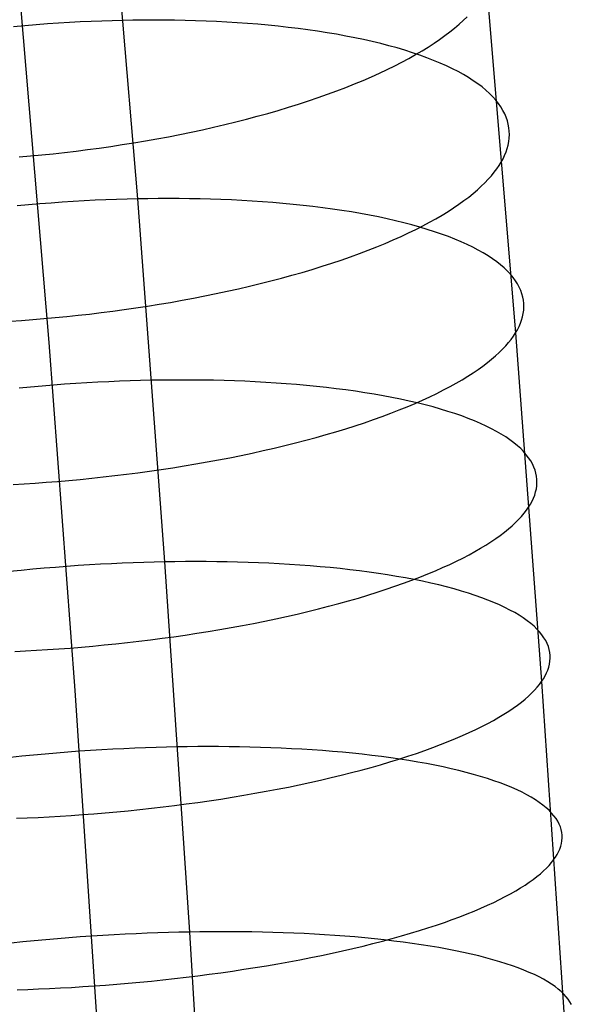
# Model space of a CAD drawing. Extents: x -37 to 483, y -973 to -253.
# Tile 179 of 197: x 417 to 432, y -402 to -375. Entities that reach past the tile are written whole.
import ezdxf

# ---------------------------------------------------------------- set-up
doc = ezdxf.new("R2010")
doc.units = 0
doc.layers.add('PREDEFINITO', color=7, linetype='CONTINUOUS')

msp = doc.modelspace()

# ---------------------------------------------------------------- linework, layer by layer
at = {"layer": 'PREDEFINITO'}
for p, q in [((418.989, -370.542, 85.226), (419.799, -380.222, 82.11)), ((429.285, -374.592, 98.216), (430.059, -383.859, 95.233)), ((416.615, -374.875, 95.854), (417.389, -384.123, 92.877)), ((417.049, -375.5, 83.417), (416.743, -375.526, 83.411)), ((417.352, -375.477, 83.429), (417.049, -375.5, 83.417)), ((417.653, -375.457, 83.447), (417.352, -375.477, 83.429)), ((417.951, -375.439, 83.47), (417.653, -375.457, 83.447)), ((418.246, -375.423, 83.499), (417.951, -375.439, 83.47)), ((418.538, -375.409, 83.534), (418.246, -375.423, 83.499)), ((418.827, -375.398, 83.573), (418.538, -375.409, 83.534)), ((419.112, -375.389, 83.618), (418.827, -375.398, 83.573)), ((419.394, -375.382, 83.668), (419.112, -375.389, 83.618)), ((419.674, -375.377, 83.723), (419.394, -375.382, 83.668)), ((419.956, -375.374, 83.784), (419.674, -375.377, 83.723)), ((420.239, -375.373, 83.85), (419.956, -375.374, 83.784)), ((420.522, -375.374, 83.923), (420.239, -375.373, 83.85)), ((420.806, -375.377, 84.002), (420.522, -375.374, 83.923)), ((421.091, -375.383, 84.087), (420.806, -375.377, 84.002)), ((421.375, -375.391, 84.178), (421.091, -375.383, 84.087)), ((421.659, -375.401, 84.276), (421.375, -375.391, 84.178)), ((421.942, -375.413, 84.38), (421.659, -375.401, 84.276)), ((422.225, -375.428, 84.49), (421.942, -375.413, 84.38)), ((422.507, -375.446, 84.607), (422.225, -375.428, 84.49)), ((422.787, -375.466, 84.73), (422.507, -375.446, 84.607)), ((423.066, -375.488, 84.859), (422.787, -375.466, 84.73)), ((423.343, -375.513, 84.996), (423.066, -375.488, 84.859)), ((423.617, -375.54, 85.138), (423.343, -375.513, 84.996)), ((428.407, -375.589, 100.583), (428.528, -375.487, 100.347)), ((428.528, -375.487, 100.347), (428.641, -375.385, 100.111)), ((428.641, -375.385, 100.111), (428.747, -375.283, 99.874)), ((416.743, -375.526, 83.411), (416.436, -375.553, 83.412)), ((423.889, -375.57, 85.287), (423.617, -375.54, 85.138)), ((424.158, -375.603, 85.443), (423.889, -375.57, 85.287)), ((424.424, -375.638, 85.604), (424.158, -375.603, 85.443)), ((424.686, -375.676, 85.772), (424.424, -375.638, 85.604)), ((424.945, -375.716, 85.946), (424.686, -375.676, 85.772)), ((425.2, -375.759, 86.126), (424.945, -375.716, 85.946)), ((425.45, -375.805, 86.313), (425.2, -375.759, 86.126)), ((428.143, -375.795, 101.05), (428.279, -375.692, 100.817)), ((428.279, -375.692, 100.817), (428.407, -375.589, 100.583)), ((425.695, -375.853, 86.505), (425.45, -375.805, 86.313)), ((425.936, -375.903, 86.702), (425.695, -375.853, 86.505)), ((426.171, -375.956, 86.906), (425.936, -375.903, 86.702)), ((426.401, -376.012, 87.114), (426.171, -375.956, 86.906)), ((426.625, -376.07, 87.328), (426.401, -376.012, 87.114)), ((427.688, -376.104, 101.738), (427.847, -376.001, 101.511)), ((427.847, -376.001, 101.511), (427.999, -375.898, 101.281)), ((427.999, -375.898, 101.281), (428.143, -375.795, 101.05)), ((426.844, -376.13, 87.547), (426.625, -376.07, 87.328)), ((427.055, -376.193, 87.771), (426.844, -376.13, 87.547)), ((427.261, -376.258, 87.999), (427.055, -376.193, 87.771)), ((427.165, -376.411, 102.405), (427.347, -376.309, 102.185)), ((427.459, -376.325, 88.232), (427.261, -376.258, 87.999)), ((427.347, -376.309, 102.185), (427.522, -376.206, 101.963)), ((427.522, -376.206, 101.963), (427.688, -376.104, 101.738)), ((426.779, -376.613, 102.834), (426.976, -376.512, 102.621)), ((426.976, -376.512, 102.621), (427.165, -376.411, 102.405)), ((427.651, -376.394, 88.469), (427.459, -376.325, 88.232)), ((427.836, -376.466, 88.71), (427.651, -376.394, 88.469)), ((428.013, -376.539, 88.955), (427.836, -376.466, 88.71)), ((428.182, -376.614, 89.203), (428.013, -376.539, 88.955)), ((426.146, -376.911, 103.45), (426.364, -376.813, 103.249)), ((426.364, -376.813, 103.249), (426.575, -376.714, 103.044)), ((426.575, -376.714, 103.044), (426.779, -376.613, 102.834)), ((428.345, -376.691, 89.454), (428.182, -376.614, 89.203)), ((428.499, -376.77, 89.708), (428.345, -376.691, 89.454)), ((428.645, -376.851, 89.965), (428.499, -376.77, 89.708)), ((428.784, -376.933, 90.225), (428.645, -376.851, 89.965)), ((425.451, -377.2, 104.028), (425.689, -377.105, 103.84)), ((425.689, -377.105, 103.84), (425.921, -377.009, 103.647)), ((425.921, -377.009, 103.647), (426.146, -376.911, 103.45)), ((428.914, -377.017, 90.486), (428.784, -376.933, 90.225)), ((429.036, -377.102, 90.749), (428.914, -377.017, 90.486)), ((429.15, -377.188, 91.014), (429.036, -377.102, 90.749)), ((424.699, -377.477, 104.559), (424.955, -377.386, 104.387)), ((424.955, -377.386, 104.387), (425.206, -377.294, 104.21)), ((425.206, -377.294, 104.21), (425.451, -377.2, 104.028)), ((429.256, -377.276, 91.28), (429.15, -377.188, 91.014)), ((429.353, -377.365, 91.547), (429.256, -377.276, 91.28)), ((429.443, -377.455, 91.815), (429.353, -377.365, 91.547)), ((423.896, -377.739, 105.04), (424.169, -377.653, 104.886)), ((424.169, -377.653, 104.886), (424.436, -377.566, 104.725)), ((424.436, -377.566, 104.725), (424.699, -377.477, 104.559)), ((429.524, -377.545, 92.084), (429.443, -377.455, 91.815)), ((429.597, -377.637, 92.352), (429.524, -377.545, 92.084)), ((429.661, -377.729, 92.621), (429.597, -377.637, 92.352)), ((423.049, -377.983, 105.466), (423.335, -377.904, 105.33)), ((423.335, -377.904, 105.33), (423.618, -377.822, 105.188)), ((423.618, -377.822, 105.188), (423.896, -377.739, 105.04)), ((429.718, -377.822, 92.889), (429.661, -377.729, 92.621)), ((429.766, -377.915, 93.157), (429.718, -377.822, 92.889)), ((429.807, -378.009, 93.424), (429.766, -377.915, 93.157)), ((422.166, -378.208, 105.833), (422.464, -378.136, 105.717)), ((422.464, -378.136, 105.717), (422.758, -378.06, 105.595)), ((422.758, -378.06, 105.595), (423.049, -377.983, 105.466)), ((429.839, -378.103, 93.69), (429.807, -378.009, 93.424)), ((429.864, -378.197, 93.954), (429.839, -378.103, 93.69)), ((420.947, -378.475, 106.226), (421.255, -378.412, 106.138)), ((421.255, -378.412, 106.138), (421.562, -378.347, 106.043)), ((421.562, -378.347, 106.043), (421.865, -378.279, 105.941)), ((421.865, -378.279, 105.941), (422.166, -378.208, 105.833)), ((429.882, -378.292, 94.218), (429.864, -378.197, 93.954)), ((429.891, -378.386, 94.479), (429.882, -378.292, 94.218)), ((429.894, -378.481, 94.739), (429.891, -378.386, 94.479)), ((419.386, -378.752, 106.56), (419.7, -378.702, 106.507)), ((419.7, -378.702, 106.507), (420.013, -378.649, 106.447)), ((420.013, -378.649, 106.447), (420.326, -378.594, 106.38)), ((420.326, -378.594, 106.38), (420.637, -378.536, 106.307)), ((420.637, -378.536, 106.307), (420.947, -378.475, 106.226)), ((429.859, -378.763, 95.504), (429.878, -378.669, 95.251)), ((429.878, -378.669, 95.251), (429.889, -378.575, 94.996)), ((429.889, -378.575, 94.996), (429.894, -378.481, 94.739)), ((417.509, -378.997, 106.735), (417.82, -378.963, 106.723)), ((417.82, -378.963, 106.723), (418.131, -378.926, 106.703)), ((418.131, -378.926, 106.703), (418.444, -378.887, 106.678)), ((418.444, -378.887, 106.678), (418.758, -378.845, 106.645)), ((418.758, -378.845, 106.645), (419.072, -378.8, 106.606)), ((419.072, -378.8, 106.606), (419.386, -378.752, 106.56)), ((429.764, -379.042, 96.245), (429.802, -378.949, 96.001)), ((429.802, -378.949, 96.001), (429.834, -378.856, 95.754)), ((429.834, -378.856, 95.754), (429.859, -378.763, 95.504)), ((416.587, -379.084, 106.735), (416.892, -379.058, 106.741)), ((416.892, -379.058, 106.741), (417.2, -379.029, 106.741)), ((417.2, -379.029, 106.741), (417.509, -378.997, 106.735)), ((429.614, -379.316, 96.961), (429.67, -379.225, 96.725)), ((429.67, -379.225, 96.725), (429.72, -379.134, 96.487)), ((429.72, -379.134, 96.487), (429.764, -379.042, 96.245)), ((429.404, -379.596, 97.676), (429.481, -379.502, 97.438)), ((429.481, -379.502, 97.438), (429.551, -379.409, 97.199)), ((429.551, -379.409, 97.199), (429.614, -379.316, 96.961)), ((429.13, -379.882, 98.393), (429.228, -379.786, 98.154)), ((429.228, -379.786, 98.154), (429.32, -379.691, 97.915)), ((429.32, -379.691, 97.915), (429.404, -379.596, 97.676)), ((428.91, -380.076, 98.87), (429.023, -379.979, 98.632)), ((429.023, -379.979, 98.632), (429.13, -379.882, 98.393)), ((417.756, -380.314, 81.872), (417.453, -380.335, 81.861)), ((418.057, -380.294, 81.889), (417.756, -380.314, 81.872)), ((418.355, -380.277, 81.913), (418.057, -380.294, 81.889)), ((418.65, -380.262, 81.941), (418.355, -380.277, 81.913)), ((418.942, -380.249, 81.976), (418.65, -380.262, 81.941)), ((419.231, -380.238, 82.015), (418.942, -380.249, 81.976)), ((419.517, -380.229, 82.06), (419.231, -380.238, 82.015)), ((419.799, -380.222, 82.11), (419.517, -380.229, 82.06)), ((420.079, -380.218, 82.164), (419.799, -380.222, 82.11)), ((419.799, -380.222, 82.11), (420.535, -390.07, 79.246)), ((420.361, -380.215, 82.225), (420.079, -380.218, 82.164)), ((420.644, -380.214, 82.292), (420.361, -380.215, 82.225)), ((420.927, -380.215, 82.365), (420.644, -380.214, 82.292)), ((421.211, -380.218, 82.444), (420.927, -380.215, 82.365)), ((421.496, -380.223, 82.529), (421.211, -380.218, 82.444)), ((421.78, -380.23, 82.62), (421.496, -380.223, 82.529)), ((422.064, -380.24, 82.718), (421.78, -380.23, 82.62)), ((422.348, -380.251, 82.822), (422.064, -380.24, 82.718)), ((422.63, -380.265, 82.933), (422.348, -380.251, 82.822)), ((422.912, -380.282, 83.05), (422.63, -380.265, 82.933)), ((423.192, -380.301, 83.173), (422.912, -380.282, 83.05)), ((423.471, -380.322, 83.303), (423.192, -380.301, 83.173)), ((423.747, -380.345, 83.44), (423.471, -380.322, 83.303)), ((428.523, -380.368, 99.577), (428.66, -380.271, 99.343)), ((428.66, -380.271, 99.343), (428.788, -380.173, 99.107)), ((428.788, -380.173, 99.107), (428.91, -380.076, 98.87)), ((416.84, -380.386, 81.856), (416.53, -380.414, 81.863)), ((417.147, -380.359, 81.855), (416.84, -380.386, 81.856)), ((417.453, -380.335, 81.861), (417.147, -380.359, 81.855)), ((424.022, -380.371, 83.583), (423.747, -380.345, 83.44)), ((424.294, -380.399, 83.733), (424.022, -380.371, 83.583)), ((424.562, -380.43, 83.889), (424.294, -380.399, 83.733)), ((424.828, -380.463, 84.051), (424.562, -380.43, 83.889)), ((425.091, -380.499, 84.22), (424.828, -380.463, 84.051)), ((425.349, -380.537, 84.395), (425.091, -380.499, 84.22)), ((425.604, -380.578, 84.575), (425.349, -380.537, 84.395)), ((425.854, -380.621, 84.762), (425.604, -380.578, 84.575)), ((428.067, -380.662, 100.27), (428.227, -380.564, 100.041)), ((428.227, -380.564, 100.041), (428.379, -380.466, 99.81)), ((428.379, -380.466, 99.81), (428.523, -380.368, 99.577)), ((426.099, -380.666, 84.955), (425.854, -380.621, 84.762)), ((426.339, -380.714, 85.154), (426.099, -380.666, 84.955)), ((426.575, -380.764, 85.358), (426.339, -380.714, 85.154)), ((426.804, -380.817, 85.568), (426.575, -380.764, 85.358)), ((427.028, -380.872, 85.783), (426.804, -380.817, 85.568)), ((427.543, -380.954, 100.942), (427.726, -380.857, 100.721)), ((427.726, -380.857, 100.721), (427.9, -380.76, 100.497)), ((427.9, -380.76, 100.497), (428.067, -380.662, 100.27)), ((427.246, -380.929, 86.003), (427.028, -380.872, 85.783)), ((427.156, -381.146, 101.375), (427.353, -381.05, 101.16)), ((427.458, -380.988, 86.227), (427.246, -380.929, 86.003)), ((427.353, -381.05, 101.16), (427.543, -380.954, 100.942)), ((427.663, -381.05, 86.457), (427.458, -380.988, 86.227)), ((427.861, -381.113, 86.691), (427.663, -381.05, 86.457)), ((428.052, -381.179, 86.929), (427.861, -381.113, 86.691)), ((426.522, -381.43, 101.996), (426.74, -381.336, 101.793)), ((426.74, -381.336, 101.793), (426.952, -381.242, 101.586)), ((426.952, -381.242, 101.586), (427.156, -381.146, 101.375)), ((428.237, -381.246, 87.171), (428.052, -381.179, 86.929)), ((428.414, -381.316, 87.417), (428.237, -381.246, 87.171)), ((428.583, -381.387, 87.667), (428.414, -381.316, 87.417)), ((428.745, -381.46, 87.919), (428.583, -381.387, 87.667)), ((425.825, -381.704, 102.577), (426.064, -381.614, 102.388)), ((426.064, -381.614, 102.388), (426.296, -381.522, 102.194)), ((426.296, -381.522, 102.194), (426.522, -381.43, 101.996)), ((428.899, -381.535, 88.175), (428.745, -381.46, 87.919)), ((429.045, -381.611, 88.433), (428.899, -381.535, 88.175)), ((429.183, -381.689, 88.694), (429.045, -381.611, 88.433)), ((425.072, -381.967, 103.113), (425.329, -381.881, 102.94)), ((425.329, -381.881, 102.94), (425.58, -381.793, 102.761)), ((425.58, -381.793, 102.761), (425.825, -381.704, 102.577)), ((429.313, -381.768, 88.957), (429.183, -381.689, 88.694)), ((429.435, -381.849, 89.222), (429.313, -381.768, 88.957)), ((429.548, -381.931, 89.488), (429.435, -381.849, 89.222)), ((429.654, -382.013, 89.756), (429.548, -381.931, 89.488)), ((424.268, -382.216, 103.599), (424.542, -382.135, 103.443)), ((424.542, -382.135, 103.443), (424.81, -382.052, 103.281)), ((424.81, -382.052, 103.281), (425.072, -381.967, 103.113)), ((429.751, -382.097, 90.024), (429.654, -382.013, 89.756)), ((429.84, -382.182, 90.294), (429.751, -382.097, 90.024)), ((429.92, -382.268, 90.564), (429.84, -382.182, 90.294)), ((423.13, -382.522, 104.158), (423.421, -382.449, 104.028)), ((423.421, -382.449, 104.028), (423.708, -382.373, 103.891)), ((423.708, -382.373, 103.891), (423.99, -382.295, 103.748)), ((423.99, -382.295, 103.748), (424.268, -382.216, 103.599)), ((429.993, -382.355, 90.834), (429.92, -382.268, 90.564)), ((430.057, -382.442, 91.104), (429.993, -382.355, 90.834)), ((430.113, -382.53, 91.374), (430.057, -382.442, 91.104)), ((421.932, -382.794, 104.611), (422.236, -382.73, 104.508)), ((422.236, -382.73, 104.508), (422.537, -382.663, 104.398)), ((422.537, -382.663, 104.398), (422.835, -382.594, 104.282)), ((422.835, -382.594, 104.282), (423.13, -382.522, 104.158)), ((430.161, -382.619, 91.643), (430.113, -382.53, 91.374)), ((430.201, -382.707, 91.912), (430.161, -382.619, 91.643)), ((430.233, -382.796, 92.179), (430.201, -382.707, 91.912)), ((420.696, -383.03, 104.952), (421.007, -382.975, 104.878)), ((421.007, -382.975, 104.878), (421.317, -382.917, 104.796)), ((421.317, -382.917, 104.796), (421.626, -382.857, 104.707)), ((421.626, -382.857, 104.707), (421.932, -382.794, 104.611)), ((430.258, -382.886, 92.446), (430.233, -382.796, 92.179)), ((430.275, -382.975, 92.71), (430.258, -382.886, 92.446)), ((430.284, -383.065, 92.973), (430.275, -382.975, 92.71)), ((419.127, -383.268, 105.221), (419.441, -383.225, 105.181)), ((419.441, -383.225, 105.181), (419.755, -383.18, 105.134)), ((419.755, -383.18, 105.134), (420.069, -383.133, 105.081)), ((420.069, -383.133, 105.081), (420.383, -383.082, 105.02)), ((420.383, -383.082, 105.02), (420.696, -383.03, 104.952)), ((430.269, -383.333, 93.75), (430.281, -383.243, 93.494)), ((430.281, -383.243, 93.494), (430.286, -383.154, 93.235)), ((430.286, -383.154, 93.235), (430.284, -383.065, 92.973)), ((416.351, -383.54, 105.285), (416.652, -383.52, 105.303)), ((416.652, -383.52, 105.303), (416.955, -383.497, 105.315)), ((416.955, -383.497, 105.315), (417.261, -383.471, 105.32)), ((417.261, -383.471, 105.32), (417.568, -383.444, 105.32)), ((417.568, -383.444, 105.32), (417.877, -383.414, 105.313)), ((417.877, -383.414, 105.313), (418.188, -383.381, 105.3)), ((418.188, -383.381, 105.3), (418.5, -383.346, 105.28)), ((418.5, -383.346, 105.28), (418.813, -383.308, 105.254)), ((418.813, -383.308, 105.254), (419.127, -383.268, 105.221)), ((430.193, -383.598, 94.505), (430.225, -383.51, 94.256)), ((430.225, -383.51, 94.256), (430.25, -383.422, 94.005)), ((430.25, -383.422, 94.005), (430.269, -383.333, 93.75)), ((430.059, -383.859, 95.233), (430.11, -383.773, 94.994)), ((430.11, -383.773, 94.994), (430.154, -383.686, 94.751)), ((430.154, -383.686, 94.751), (430.193, -383.598, 94.505)), ((429.869, -384.122, 95.951), (429.939, -384.034, 95.711)), ((429.939, -384.034, 95.711), (430.003, -383.946, 95.472)), ((430.003, -383.946, 95.472), (430.059, -383.859, 95.233)), ((430.059, -383.859, 95.233), (430.768, -393.316, 92.483)), ((417.389, -384.123, 92.877), (418.095, -393.56, 90.133)), ((429.615, -384.391, 96.673), (429.707, -384.301, 96.432)), ((429.707, -384.301, 96.432), (429.792, -384.211, 96.191)), ((429.792, -384.211, 96.191), (429.869, -384.122, 95.951)), ((429.295, -384.665, 97.393), (429.409, -384.574, 97.153)), ((429.409, -384.574, 97.153), (429.516, -384.482, 96.913)), ((429.516, -384.482, 96.913), (429.615, -384.391, 96.673)), ((428.907, -384.943, 98.105), (429.044, -384.85, 97.869)), ((429.044, -384.85, 97.869), (429.173, -384.758, 97.631)), ((429.173, -384.758, 97.631), (429.295, -384.665, 97.393)), ((421.011, -385.137, 80.86), (420.729, -385.138, 80.794)), ((421.295, -385.138, 80.933), (421.011, -385.137, 80.86)), ((428.45, -385.221, 98.803), (428.61, -385.128, 98.572)), ((428.61, -385.128, 98.572), (428.763, -385.036, 98.34)), ((428.763, -385.036, 98.34), (428.907, -384.943, 98.105)), ((416.897, -385.329, 80.435), (416.586, -385.358, 80.449)), ((417.207, -385.301, 80.427), (416.897, -385.329, 80.435)), ((417.515, -385.276, 80.426), (417.207, -385.301, 80.427)), ((417.82, -385.253, 80.431), (417.515, -385.276, 80.426)), ((418.124, -385.233, 80.442), (417.82, -385.253, 80.431)), ((418.425, -385.214, 80.459), (418.124, -385.233, 80.442)), ((418.723, -385.198, 80.482), (418.425, -385.214, 80.459)), ((419.018, -385.183, 80.51), (418.723, -385.198, 80.482)), ((419.31, -385.171, 80.544), (419.018, -385.183, 80.51)), ((419.599, -385.16, 80.584), (419.31, -385.171, 80.544)), ((419.884, -385.152, 80.628), (419.599, -385.16, 80.584)), ((420.166, -385.145, 80.678), (419.884, -385.152, 80.628)), ((420.447, -385.141, 80.733), (420.166, -385.145, 80.678)), ((420.729, -385.138, 80.794), (420.447, -385.141, 80.733)), ((421.579, -385.14, 81.012), (421.295, -385.138, 80.933)), ((421.863, -385.145, 81.097), (421.579, -385.14, 81.012)), ((422.147, -385.152, 81.189), (421.863, -385.145, 81.097)), ((422.431, -385.161, 81.287), (422.147, -385.152, 81.189)), ((422.715, -385.172, 81.391), (422.431, -385.161, 81.287)), ((422.997, -385.185, 81.502), (422.715, -385.172, 81.391)), ((423.279, -385.201, 81.619), (422.997, -385.185, 81.502)), ((423.559, -385.218, 81.743), (423.279, -385.201, 81.619)), ((423.837, -385.238, 81.873), (423.559, -385.218, 81.743)), ((424.114, -385.26, 82.01), (423.837, -385.238, 81.873)), ((424.388, -385.285, 82.154), (424.114, -385.26, 82.01)), ((424.66, -385.311, 82.304), (424.388, -385.285, 82.154)), ((424.929, -385.341, 82.46), (424.66, -385.311, 82.304)), ((425.194, -385.372, 82.623), (424.929, -385.341, 82.46)), ((425.456, -385.406, 82.792), (425.194, -385.372, 82.623)), ((428.107, -385.406, 99.257), (428.283, -385.314, 99.031)), ((428.283, -385.314, 99.031), (428.45, -385.221, 98.803)), ((425.715, -385.442, 82.968), (425.456, -385.406, 82.792)), ((425.969, -385.48, 83.149), (425.715, -385.442, 82.968)), ((426.219, -385.521, 83.337), (425.969, -385.48, 83.149)), ((426.464, -385.564, 83.53), (426.219, -385.521, 83.337)), ((426.704, -385.609, 83.73), (426.464, -385.564, 83.53)), ((426.939, -385.656, 83.935), (426.704, -385.609, 83.73)), ((427.169, -385.706, 84.145), (426.939, -385.656, 83.935)), ((427.537, -385.68, 99.916), (427.735, -385.589, 99.699)), ((427.735, -385.589, 99.699), (427.925, -385.498, 99.48)), ((427.925, -385.498, 99.48), (428.107, -385.406, 99.257)), ((426.901, -385.949, 100.541), (427.12, -385.86, 100.337)), ((427.12, -385.86, 100.337), (427.332, -385.771, 100.128)), ((427.392, -385.758, 84.361), (427.169, -385.706, 84.145)), ((427.332, -385.771, 100.128), (427.537, -385.68, 99.916)), ((427.61, -385.812, 84.582), (427.392, -385.758, 84.361)), ((427.821, -385.868, 84.808), (427.61, -385.812, 84.582)), ((428.026, -385.926, 85.038), (427.821, -385.868, 84.808)), ((428.224, -385.986, 85.273), (428.026, -385.926, 85.038)), ((426.204, -386.209, 101.128), (426.443, -386.123, 100.937)), ((426.443, -386.123, 100.937), (426.675, -386.037, 100.741)), ((426.675, -386.037, 100.741), (426.901, -385.949, 100.541)), ((428.415, -386.048, 85.512), (428.224, -385.986, 85.273)), ((428.599, -386.112, 85.755), (428.415, -386.048, 85.512)), ((428.776, -386.178, 86.002), (428.599, -386.112, 85.755)), ((428.945, -386.245, 86.253), (428.776, -386.178, 86.002)), ((425.186, -386.539, 101.837), (425.449, -386.458, 101.668)), ((425.449, -386.458, 101.668), (425.707, -386.377, 101.493)), ((425.707, -386.377, 101.493), (425.958, -386.294, 101.313)), ((425.958, -386.294, 101.313), (426.204, -386.209, 101.128)), ((429.106, -386.315, 86.507), (428.945, -386.245, 86.253)), ((429.26, -386.385, 86.763), (429.106, -386.315, 86.507)), ((429.406, -386.457, 87.023), (429.26, -386.385, 86.763)), ((429.544, -386.531, 87.285), (429.406, -386.457, 87.023)), ((424.366, -386.77, 102.308), (424.644, -386.694, 102.157)), ((424.644, -386.694, 102.157), (424.918, -386.617, 102)), ((424.918, -386.617, 102), (425.186, -386.539, 101.837)), ((429.673, -386.606, 87.549), (429.544, -386.531, 87.285)), ((429.795, -386.682, 87.815), (429.673, -386.606, 87.549)), ((429.908, -386.76, 88.082), (429.795, -386.682, 87.815)), ((423.209, -387.052, 102.847), (423.504, -386.985, 102.722)), ((423.504, -386.985, 102.722), (423.795, -386.915, 102.591)), ((423.795, -386.915, 102.591), (424.083, -386.843, 102.453)), ((424.083, -386.843, 102.453), (424.366, -386.77, 102.308)), ((430.013, -386.838, 88.351), (429.908, -386.76, 88.082)), ((430.11, -386.918, 88.621), (430.013, -386.838, 88.351)), ((430.199, -386.998, 88.892), (430.11, -386.918, 88.621)), ((430.279, -387.08, 89.163), (430.199, -386.998, 88.892)), ((421.998, -387.302, 103.276), (422.305, -387.243, 103.179)), ((422.305, -387.243, 103.179), (422.609, -387.182, 103.075)), ((422.609, -387.182, 103.075), (422.911, -387.118, 102.964)), ((422.911, -387.118, 102.964), (423.209, -387.052, 102.847)), ((430.351, -387.162, 89.435), (430.279, -387.08, 89.163)), ((430.415, -387.245, 89.706), (430.351, -387.162, 89.435)), ((430.471, -387.328, 89.978), (430.415, -387.245, 89.706)), ((420.441, -387.564, 103.654), (420.754, -387.516, 103.593)), ((420.754, -387.516, 103.593), (421.067, -387.466, 103.524)), ((421.067, -387.466, 103.524), (421.379, -387.414, 103.449)), ((421.379, -387.414, 103.449), (421.69, -387.359, 103.366)), ((421.69, -387.359, 103.366), (421.998, -387.302, 103.276)), ((430.518, -387.411, 90.248), (430.471, -387.328, 89.978)), ((430.558, -387.496, 90.518), (430.518, -387.411, 90.248)), ((430.59, -387.58, 90.787), (430.558, -387.496, 90.518)), ((418.247, -387.831, 103.891), (418.558, -387.8, 103.878)), ((418.558, -387.8, 103.878), (418.87, -387.767, 103.857)), ((418.87, -387.767, 103.857), (419.183, -387.731, 103.831)), ((419.183, -387.731, 103.831), (419.497, -387.693, 103.797)), ((419.497, -387.693, 103.797), (419.812, -387.652, 103.756)), ((419.812, -387.652, 103.756), (420.126, -387.609, 103.709)), ((420.126, -387.609, 103.709), (420.441, -387.564, 103.654)), ((430.614, -387.665, 91.055), (430.59, -387.58, 90.787)), ((430.631, -387.749, 91.321), (430.614, -387.665, 91.055)), ((430.64, -387.834, 91.585), (430.631, -387.749, 91.321)), ((416.422, -387.968, 103.842), (416.72, -387.951, 103.865)), ((416.72, -387.951, 103.865), (417.021, -387.932, 103.883)), ((417.021, -387.932, 103.883), (417.324, -387.91, 103.894)), ((417.324, -387.91, 103.894), (417.63, -387.886, 103.899)), ((417.63, -387.886, 103.899), (417.938, -387.86, 103.899)), ((417.938, -387.86, 103.899), (418.247, -387.831, 103.891)), ((430.624, -388.088, 92.366), (430.636, -388.003, 92.108)), ((430.636, -388.003, 92.108), (430.642, -387.919, 91.848)), ((430.642, -387.919, 91.848), (430.64, -387.834, 91.585)), ((430.508, -388.422, 93.372), (430.546, -388.339, 93.125)), ((430.546, -388.339, 93.125), (430.579, -388.256, 92.875)), ((430.579, -388.256, 92.875), (430.605, -388.172, 92.622)), ((430.605, -388.172, 92.622), (430.624, -388.088, 92.366)), ((430.355, -388.669, 94.097), (430.412, -388.587, 93.857)), ((430.412, -388.587, 93.857), (430.463, -388.505, 93.616)), ((430.463, -388.505, 93.616), (430.508, -388.422, 93.372)), ((430.143, -388.92, 94.821), (430.221, -388.836, 94.579)), ((430.221, -388.836, 94.579), (430.291, -388.752, 94.338)), ((430.291, -388.752, 94.338), (430.355, -388.669, 94.097)), ((429.866, -389.177, 95.547), (429.966, -389.091, 95.305)), ((429.966, -389.091, 95.305), (430.058, -389.005, 95.063)), ((430.058, -389.005, 95.063), (430.143, -388.92, 94.821)), ((429.523, -389.438, 96.269), (429.645, -389.351, 96.029)), ((429.645, -389.351, 96.029), (429.759, -389.264, 95.788)), ((429.759, -389.264, 95.788), (429.866, -389.177, 95.547)), ((429.111, -389.701, 96.982), (429.256, -389.614, 96.746)), ((429.256, -389.614, 96.746), (429.393, -389.526, 96.508)), ((429.393, -389.526, 96.508), (429.523, -389.438, 96.269)), ((428.63, -389.965, 97.678), (428.798, -389.877, 97.448)), ((428.798, -389.877, 97.448), (428.958, -389.789, 97.216)), ((428.958, -389.789, 97.216), (429.111, -389.701, 96.982)), ((417.883, -390.194, 78.996), (417.575, -390.218, 78.997)), ((418.189, -390.172, 79.001), (417.883, -390.194, 78.996)), ((418.492, -390.153, 79.011), (418.189, -390.172, 79.001)), ((418.793, -390.135, 79.028), (418.492, -390.153, 79.011)), ((419.091, -390.119, 79.051), (418.793, -390.135, 79.028)), ((419.387, -390.106, 79.079), (419.091, -390.119, 79.051)), ((419.679, -390.094, 79.113), (419.387, -390.106, 79.079)), ((419.968, -390.084, 79.152), (419.679, -390.094, 79.113)), ((420.253, -390.076, 79.197), (419.968, -390.084, 79.152)), ((420.535, -390.07, 79.246), (420.253, -390.076, 79.197)), ((420.816, -390.065, 79.301), (420.535, -390.07, 79.246)), ((420.535, -390.07, 79.246), (421.207, -400.11, 76.612)), ((421.098, -390.062, 79.362), (420.816, -390.065, 79.301)), ((421.381, -390.061, 79.429), (421.098, -390.062, 79.362)), ((421.664, -390.062, 79.501), (421.381, -390.061, 79.429)), ((421.948, -390.064, 79.581), (421.664, -390.062, 79.501)), ((422.232, -390.069, 79.666), (421.948, -390.064, 79.581)), ((422.517, -390.075, 79.758), (422.232, -390.069, 79.666)), ((422.801, -390.083, 79.856), (422.517, -390.075, 79.758)), ((423.084, -390.094, 79.96), (422.801, -390.083, 79.856)), ((423.366, -390.106, 80.071), (423.084, -390.094, 79.96)), ((423.648, -390.121, 80.189), (423.366, -390.106, 80.071)), ((423.928, -390.137, 80.313), (423.648, -390.121, 80.189)), ((424.206, -390.156, 80.444), (423.928, -390.137, 80.313)), ((424.483, -390.177, 80.581), (424.206, -390.156, 80.444)), ((424.757, -390.2, 80.725), (424.483, -390.177, 80.581)), ((425.029, -390.225, 80.876), (424.757, -390.2, 80.725)), ((428.081, -390.226, 98.35), (428.272, -390.14, 98.129)), ((428.272, -390.14, 98.129), (428.455, -390.053, 97.905)), ((428.455, -390.053, 97.905), (428.63, -389.965, 97.678)), ((416.642, -390.302, 79.041), (416.328, -390.334, 79.069)), ((416.954, -390.271, 79.02), (416.642, -390.302, 79.041)), ((417.265, -390.244, 79.006), (416.954, -390.271, 79.02)), ((417.575, -390.218, 78.997), (417.265, -390.244, 79.006)), ((425.297, -390.252, 81.033), (425.029, -390.225, 80.876)), ((425.563, -390.282, 81.196), (425.297, -390.252, 81.033)), ((425.825, -390.313, 81.366), (425.563, -390.282, 81.196)), ((426.083, -390.347, 81.542), (425.825, -390.313, 81.366)), ((426.337, -390.383, 81.724), (426.083, -390.347, 81.542)), ((426.587, -390.422, 81.912), (426.337, -390.383, 81.724)), ((426.832, -390.462, 82.107), (426.587, -390.422, 81.912)), ((427.072, -390.505, 82.307), (426.832, -390.462, 82.107)), ((427.466, -390.483, 98.991), (427.678, -390.398, 98.781)), ((427.678, -390.398, 98.781), (427.883, -390.313, 98.568)), ((427.883, -390.313, 98.568), (428.081, -390.226, 98.35)), ((426.548, -390.814, 99.788), (426.787, -390.733, 99.596)), ((426.787, -390.733, 99.596), (427.02, -390.651, 99.399)), ((427.02, -390.651, 99.399), (427.246, -390.567, 99.197)), ((427.307, -390.55, 82.512), (427.072, -390.505, 82.307)), ((427.246, -390.567, 99.197), (427.466, -390.483, 98.991)), ((427.536, -390.596, 82.724), (427.307, -390.55, 82.512)), ((427.76, -390.645, 82.94), (427.536, -390.596, 82.724)), ((427.977, -390.696, 83.162), (427.76, -390.645, 82.94)), ((428.188, -390.749, 83.389), (427.977, -390.696, 83.162)), ((425.793, -391.05, 100.332), (426.05, -390.973, 100.156)), ((426.05, -390.973, 100.156), (426.302, -390.894, 99.974)), ((426.302, -390.894, 99.974), (426.548, -390.814, 99.788)), ((428.393, -390.804, 83.62), (428.188, -390.749, 83.389)), ((428.591, -390.861, 83.856), (428.393, -390.804, 83.62)), ((428.781, -390.919, 84.096), (428.591, -390.861, 83.856)), ((428.965, -390.98, 84.341), (428.781, -390.919, 84.096)), ((429.141, -391.042, 84.589), (428.965, -390.98, 84.341)), ((424.708, -391.346, 100.977), (424.987, -391.274, 100.825)), ((424.987, -391.274, 100.825), (425.261, -391.201, 100.666)), ((425.261, -391.201, 100.666), (425.529, -391.127, 100.502)), ((425.529, -391.127, 100.502), (425.793, -391.05, 100.332)), ((429.31, -391.105, 84.84), (429.141, -391.042, 84.589)), ((429.471, -391.17, 85.095), (429.31, -391.105, 84.84)), ((429.625, -391.237, 85.353), (429.471, -391.17, 85.095)), ((429.77, -391.305, 85.614), (429.625, -391.237, 85.353)), ((423.846, -391.55, 101.394), (424.137, -391.484, 101.261)), ((424.137, -391.484, 101.261), (424.425, -391.416, 101.122)), ((424.425, -391.416, 101.122), (424.708, -391.346, 100.977)), ((429.908, -391.375, 85.877), (429.77, -391.305, 85.614)), ((430.037, -391.446, 86.142), (429.908, -391.375, 85.877)), ((430.158, -391.518, 86.41), (430.037, -391.446, 86.142)), ((430.271, -391.591, 86.679), (430.158, -391.518, 86.41)), ((422.339, -391.851, 101.953), (422.646, -391.795, 101.855)), ((422.646, -391.795, 101.855), (422.95, -391.737, 101.75)), ((422.95, -391.737, 101.75), (423.252, -391.676, 101.638)), ((423.252, -391.676, 101.638), (423.551, -391.614, 101.519)), ((423.551, -391.614, 101.519), (423.846, -391.55, 101.394)), ((430.376, -391.665, 86.949), (430.271, -391.591, 86.679)), ((430.473, -391.74, 87.22), (430.376, -391.665, 86.949)), ((430.561, -391.816, 87.492), (430.473, -391.74, 87.22)), ((420.781, -392.1, 102.335), (421.095, -392.054, 102.273)), ((421.095, -392.054, 102.273), (421.408, -392.007, 102.204)), ((421.408, -392.007, 102.204), (421.72, -391.957, 102.127)), ((421.72, -391.957, 102.127), (422.03, -391.905, 102.044)), ((422.03, -391.905, 102.044), (422.339, -391.851, 101.953)), ((430.641, -391.893, 87.765), (430.561, -391.816, 87.492)), ((430.713, -391.97, 88.038), (430.641, -391.893, 87.765)), ((430.776, -392.048, 88.31), (430.713, -391.97, 88.038)), ((430.832, -392.127, 88.583), (430.776, -392.048, 88.31)), ((418.587, -392.353, 102.576), (418.898, -392.324, 102.562)), ((418.898, -392.324, 102.562), (419.21, -392.292, 102.541)), ((419.21, -392.292, 102.541), (419.523, -392.258, 102.514)), ((419.523, -392.258, 102.514), (419.837, -392.222, 102.48)), ((419.837, -392.222, 102.48), (420.152, -392.183, 102.438)), ((420.152, -392.183, 102.438), (420.466, -392.143, 102.39)), ((420.466, -392.143, 102.39), (420.781, -392.1, 102.335)), ((430.879, -392.206, 88.855), (430.832, -392.127, 88.583)), ((430.918, -392.285, 89.126), (430.879, -392.206, 88.855)), ((430.95, -392.365, 89.397), (430.918, -392.285, 89.126)), ((416.466, -392.499, 102.501), (416.761, -392.484, 102.529)), ((416.761, -392.484, 102.529), (417.059, -392.468, 102.552)), ((417.059, -392.468, 102.552), (417.36, -392.449, 102.569)), ((417.36, -392.449, 102.569), (417.664, -392.428, 102.58)), ((417.664, -392.428, 102.58), (417.969, -392.406, 102.585)), ((417.969, -392.406, 102.585), (418.277, -392.381, 102.584)), ((418.277, -392.381, 102.584), (418.587, -392.353, 102.576)), ((430.974, -392.445, 89.666), (430.95, -392.365, 89.397)), ((430.99, -392.525, 89.933), (430.974, -392.445, 89.666)), ((430.999, -392.605, 90.199), (430.99, -392.525, 89.933)), ((431, -392.685, 90.463), (430.999, -392.605, 90.199)), ((430.962, -392.924, 91.241), (430.982, -392.845, 90.984)), ((430.982, -392.845, 90.984), (430.994, -392.765, 90.724)), ((430.994, -392.765, 90.724), (431, -392.685, 90.463)), ((430.864, -393.161, 91.995), (430.903, -393.082, 91.747)), ((430.903, -393.082, 91.747), (430.936, -393.003, 91.495)), ((430.936, -393.003, 91.495), (430.962, -392.924, 91.241)), ((430.646, -393.472, 92.966), (430.71, -393.393, 92.724)), ((430.71, -393.393, 92.724), (430.768, -393.316, 92.483)), ((430.768, -393.316, 92.483), (430.819, -393.238, 92.241)), ((430.768, -393.316, 92.483), (431.416, -402.994, 89.943)), ((430.819, -393.238, 92.241), (430.864, -393.161, 91.995)), ((418.095, -393.56, 90.133), (418.742, -403.22, 87.599)), ((430.412, -393.711, 93.695), (430.497, -393.631, 93.452)), ((430.497, -393.631, 93.452), (430.575, -393.551, 93.209)), ((430.575, -393.551, 93.209), (430.646, -393.472, 92.966)), ((430.112, -393.955, 94.425), (430.22, -393.873, 94.182)), ((430.22, -393.873, 94.182), (430.319, -393.792, 93.938)), ((430.319, -393.792, 93.938), (430.412, -393.711, 93.695)), ((429.607, -394.286, 95.388), (429.745, -394.203, 95.149)), ((429.745, -394.203, 95.149), (429.875, -394.12, 94.908)), ((429.875, -394.12, 94.908), (429.997, -394.037, 94.667)), ((429.997, -394.037, 94.667), (430.112, -393.955, 94.425)), ((429.148, -394.535, 96.094), (429.309, -394.452, 95.861)), ((429.309, -394.452, 95.861), (429.462, -394.369, 95.625)), ((429.462, -394.369, 95.625), (429.607, -394.286, 95.388)), ((428.621, -394.783, 96.779), (428.804, -394.701, 96.554)), ((428.804, -394.701, 96.554), (428.98, -394.618, 96.325)), ((428.98, -394.618, 96.325), (429.148, -394.535, 96.094)), ((428.026, -395.027, 97.436), (428.231, -394.946, 97.221)), ((428.231, -394.946, 97.221), (428.43, -394.865, 97.002)), ((428.43, -394.865, 97.002), (428.621, -394.783, 96.779)), ((417.289, -395.282, 77.706), (416.977, -395.31, 77.728)), ((417.6, -395.255, 77.691), (417.289, -395.282, 77.706)), ((417.91, -395.231, 77.683), (417.6, -395.255, 77.691)), ((418.218, -395.208, 77.681), (417.91, -395.231, 77.683)), ((418.524, -395.187, 77.685), (418.218, -395.208, 77.681)), ((418.827, -395.169, 77.696), (418.524, -395.187, 77.685)), ((419.128, -395.152, 77.712), (418.827, -395.169, 77.696)), ((419.427, -395.137, 77.735), (419.128, -395.152, 77.712)), ((419.722, -395.124, 77.763), (419.427, -395.137, 77.735)), ((420.014, -395.113, 77.796), (419.722, -395.124, 77.763)), ((420.303, -395.103, 77.836), (420.014, -395.113, 77.796)), ((420.589, -395.096, 77.88), (420.303, -395.103, 77.836)), ((420.871, -395.089, 77.929), (420.589, -395.096, 77.88)), ((421.151, -395.085, 77.984), (420.871, -395.089, 77.929)), ((421.433, -395.082, 78.045), (421.151, -395.085, 77.984)), ((421.716, -395.081, 78.111), (421.433, -395.082, 78.045)), ((421.999, -395.082, 78.184), (421.716, -395.081, 78.111)), ((422.283, -395.084, 78.263), (421.999, -395.082, 78.184)), ((422.567, -395.088, 78.349), (422.283, -395.084, 78.263)), ((422.851, -395.094, 78.441), (422.567, -395.088, 78.349)), ((423.135, -395.102, 78.539), (422.851, -395.094, 78.441)), ((423.419, -395.111, 78.643), (423.135, -395.102, 78.539)), ((423.701, -395.123, 78.755), (423.419, -395.111, 78.643)), ((423.983, -395.137, 78.873), (423.701, -395.123, 78.755)), ((424.263, -395.152, 78.997), (423.983, -395.137, 78.873)), ((424.541, -395.17, 79.128), (424.263, -395.152, 78.997)), ((424.817, -395.189, 79.266), (424.541, -395.17, 79.128)), ((425.091, -395.211, 79.41), (424.817, -395.189, 79.266)), ((425.363, -395.234, 79.561), (425.091, -395.211, 79.41)), ((425.631, -395.26, 79.718), (425.363, -395.234, 79.561)), ((425.897, -395.288, 79.882), (425.631, -395.26, 79.718)), ((427.134, -395.344, 98.256), (427.367, -395.266, 98.057)), ((427.367, -395.266, 98.057), (427.594, -395.187, 97.855)), ((427.594, -395.187, 97.855), (427.813, -395.108, 97.647)), ((427.813, -395.108, 97.647), (428.026, -395.027, 97.436)), ((416.663, -395.341, 77.756), (416.349, -395.373, 77.791)), ((416.977, -395.31, 77.728), (416.663, -395.341, 77.756)), ((426.159, -395.318, 80.052), (425.897, -395.288, 79.882)), ((426.417, -395.35, 80.229), (426.159, -395.318, 80.052)), ((426.396, -395.571, 98.82), (426.648, -395.496, 98.637)), ((426.671, -395.384, 80.411), (426.417, -395.35, 80.229)), ((426.648, -395.496, 98.637), (426.894, -395.42, 98.449)), ((426.92, -395.42, 80.6), (426.671, -395.384, 80.411)), ((426.894, -395.42, 98.449), (427.134, -395.344, 98.256)), ((427.165, -395.458, 80.795), (426.92, -395.42, 80.6)), ((427.405, -395.499, 80.996), (427.165, -395.458, 80.795)), ((427.639, -395.541, 81.202), (427.405, -395.499, 80.996)), ((427.869, -395.585, 81.414), (427.639, -395.541, 81.202)), ((425.331, -395.856, 99.493), (425.605, -395.787, 99.334)), ((425.605, -395.787, 99.334), (425.874, -395.716, 99.168)), ((425.874, -395.716, 99.168), (426.138, -395.644, 98.997)), ((426.138, -395.644, 98.997), (426.396, -395.571, 98.82)), ((428.092, -395.631, 81.632), (427.869, -395.585, 81.414)), ((428.309, -395.679, 81.854), (428.092, -395.631, 81.632)), ((428.52, -395.729, 82.081), (428.309, -395.679, 81.854)), ((428.724, -395.781, 82.314), (428.52, -395.729, 82.081)), ((428.922, -395.834, 82.55), (428.724, -395.781, 82.314)), ((424.189, -396.116, 100.067), (424.48, -396.054, 99.933)), ((424.48, -396.054, 99.933), (424.768, -395.989, 99.793)), ((424.768, -395.989, 99.793), (425.052, -395.923, 99.646)), ((425.052, -395.923, 99.646), (425.331, -395.856, 99.493)), ((429.113, -395.89, 82.792), (428.922, -395.834, 82.55)), ((429.296, -395.946, 83.037), (429.113, -395.89, 82.792)), ((429.472, -396.005, 83.286), (429.296, -395.946, 83.037)), ((429.641, -396.065, 83.538), (429.472, -396.005, 83.286)), ((429.802, -396.127, 83.794), (429.641, -396.065, 83.538)), ((422.681, -396.401, 100.63), (422.988, -396.348, 100.532)), ((422.988, -396.348, 100.532), (423.292, -396.293, 100.426)), ((423.292, -396.293, 100.426), (423.594, -396.236, 100.313)), ((423.594, -396.236, 100.313), (423.893, -396.177, 100.193)), ((423.893, -396.177, 100.193), (424.189, -396.116, 100.067)), ((429.955, -396.19, 84.053), (429.802, -396.127, 83.794)), ((430.1, -396.254, 84.315), (429.955, -396.19, 84.053)), ((430.237, -396.32, 84.579), (430.1, -396.254, 84.315)), ((430.366, -396.387, 84.845), (430.237, -396.32, 84.579)), ((421.121, -396.636, 101.016), (421.435, -396.594, 100.953)), ((421.435, -396.594, 100.953), (421.748, -396.549, 100.883)), ((421.748, -396.549, 100.883), (422.061, -396.502, 100.806)), ((422.061, -396.502, 100.806), (422.372, -396.452, 100.722)), ((422.372, -396.452, 100.722), (422.681, -396.401, 100.63)), ((430.487, -396.455, 85.113), (430.366, -396.387, 84.845)), ((430.6, -396.524, 85.383), (430.487, -396.455, 85.113)), ((430.705, -396.594, 85.655), (430.6, -396.524, 85.383)), ((430.801, -396.665, 85.927), (430.705, -396.594, 85.655)), ((418.616, -396.903, 101.269), (418.925, -396.877, 101.261)), ((418.925, -396.877, 101.261), (419.237, -396.849, 101.247)), ((419.237, -396.849, 101.247), (419.549, -396.819, 101.225)), ((419.549, -396.819, 101.225), (419.863, -396.787, 101.198)), ((419.863, -396.787, 101.198), (420.177, -396.752, 101.163)), ((420.177, -396.752, 101.163), (420.491, -396.716, 101.121)), ((420.491, -396.716, 101.121), (420.806, -396.677, 101.072)), ((420.806, -396.677, 101.072), (421.121, -396.636, 101.016)), ((430.889, -396.737, 86.2), (430.801, -396.665, 85.927)), ((430.968, -396.809, 86.474), (430.889, -396.737, 86.2)), ((431.04, -396.882, 86.748), (430.968, -396.809, 86.474)), ((431.103, -396.956, 87.022), (431.04, -396.882, 86.748)), ((416.512, -397.026, 101.154), (416.804, -397.015, 101.188)), ((416.804, -397.015, 101.188), (417.099, -397.001, 101.216)), ((417.099, -397.001, 101.216), (417.398, -396.985, 101.239)), ((417.398, -396.985, 101.239), (417.699, -396.968, 101.255)), ((417.699, -396.968, 101.255), (418.002, -396.948, 101.266)), ((418.002, -396.948, 101.266), (418.308, -396.926, 101.271)), ((418.308, -396.926, 101.271), (418.616, -396.903, 101.269)), ((431.158, -397.03, 87.295), (431.103, -396.956, 87.022)), ((431.205, -397.105, 87.569), (431.158, -397.03, 87.295)), ((431.245, -397.18, 87.841), (431.205, -397.105, 87.569)), ((431.276, -397.255, 88.112), (431.245, -397.18, 87.841)), ((431.299, -397.331, 88.383), (431.276, -397.255, 88.112)), ((431.315, -397.406, 88.651), (431.299, -397.331, 88.383)), ((431.324, -397.482, 88.918), (431.315, -397.406, 88.651)), ((431.306, -397.709, 89.707), (431.319, -397.633, 89.446)), ((431.319, -397.633, 89.446), (431.325, -397.558, 89.183)), ((431.325, -397.558, 89.183), (431.324, -397.482, 88.918)), ((431.187, -398.007, 90.723), (431.226, -397.933, 90.473)), ((431.226, -397.933, 90.473), (431.259, -397.859, 90.22)), ((431.259, -397.859, 90.22), (431.286, -397.784, 89.965)), ((431.286, -397.784, 89.965), (431.306, -397.709, 89.707)), ((431.033, -398.228, 91.455), (431.09, -398.154, 91.212)), ((431.09, -398.154, 91.212), (431.142, -398.081, 90.969)), ((431.142, -398.081, 90.969), (431.187, -398.007, 90.723)), ((430.733, -398.528, 92.43), (430.819, -398.452, 92.186)), ((430.819, -398.452, 92.186), (430.897, -398.376, 91.941)), ((430.897, -398.376, 91.941), (430.968, -398.302, 91.698)), ((430.968, -398.302, 91.698), (431.033, -398.228, 91.455)), ((430.318, -398.836, 93.407), (430.433, -398.759, 93.163)), ((430.433, -398.759, 93.163), (430.54, -398.681, 92.919)), ((430.54, -398.681, 92.919), (430.64, -398.604, 92.675)), ((430.64, -398.604, 92.675), (430.733, -398.528, 92.43)), ((429.927, -399.071, 94.131), (430.065, -398.993, 93.891)), ((430.065, -398.993, 93.891), (430.195, -398.915, 93.65)), ((430.195, -398.915, 93.65), (430.318, -398.836, 93.407)), ((429.467, -399.307, 94.841), (429.628, -399.229, 94.607)), ((429.628, -399.229, 94.607), (429.781, -399.15, 94.37)), ((429.781, -399.15, 94.37), (429.927, -399.071, 94.131)), ((428.747, -399.619, 95.754), (428.938, -399.542, 95.53)), ((428.938, -399.542, 95.53), (429.122, -399.464, 95.303)), ((429.122, -399.464, 95.303), (429.298, -399.386, 95.074)), ((429.298, -399.386, 95.074), (429.467, -399.307, 94.841)), ((428.13, -399.849, 96.403), (428.343, -399.773, 96.19)), ((428.343, -399.773, 96.19), (428.549, -399.696, 95.974)), ((428.549, -399.696, 95.974), (428.747, -399.619, 95.754)), ((427.21, -400.145, 97.208), (427.45, -400.072, 97.014)), ((427.45, -400.072, 97.014), (427.683, -399.999, 96.815)), ((427.683, -399.999, 96.815), (427.91, -399.924, 96.611)), ((427.91, -399.924, 96.611), (428.13, -399.849, 96.403)), ((416.998, -400.349, 76.442), (416.684, -400.379, 76.478)), ((417.312, -400.32, 76.413), (416.998, -400.349, 76.442)), ((417.625, -400.293, 76.391), (417.312, -400.32, 76.413)), ((417.936, -400.268, 76.376), (417.625, -400.293, 76.391)), ((418.246, -400.244, 76.367), (417.936, -400.268, 76.376)), ((418.554, -400.223, 76.365), (418.246, -400.244, 76.367)), ((418.86, -400.204, 76.369), (418.554, -400.223, 76.365)), ((419.163, -400.186, 76.379), (418.86, -400.204, 76.369)), ((419.464, -400.17, 76.396), (419.163, -400.186, 76.379)), ((419.763, -400.156, 76.418), (419.464, -400.17, 76.396)), ((420.058, -400.143, 76.446), (419.763, -400.156, 76.418)), ((420.351, -400.133, 76.48), (420.058, -400.143, 76.446)), ((420.64, -400.124, 76.519), (420.351, -400.133, 76.48)), ((420.925, -400.116, 76.563), (420.64, -400.124, 76.519)), ((421.207, -400.11, 76.612), (420.925, -400.116, 76.563)), ((421.488, -400.106, 76.667), (421.207, -400.11, 76.612)), ((421.207, -400.11, 76.612), (421.82, -410.374, 74.182)), ((421.77, -400.103, 76.728), (421.488, -400.106, 76.667)), ((422.052, -400.102, 76.794), (421.77, -400.103, 76.728)), ((422.336, -400.103, 76.867), (422.052, -400.102, 76.794)), ((422.62, -400.105, 76.946), (422.336, -400.103, 76.867)), ((422.904, -400.109, 77.032), (422.62, -400.105, 76.946)), ((423.188, -400.114, 77.124), (422.904, -400.109, 77.032)), ((423.472, -400.121, 77.222), (423.188, -400.114, 77.124)), ((423.755, -400.13, 77.327), (423.472, -400.121, 77.222)), ((424.038, -400.141, 77.439), (423.755, -400.13, 77.327)), ((424.319, -400.154, 77.557), (424.038, -400.141, 77.439)), ((424.599, -400.168, 77.681), (424.319, -400.154, 77.557)), ((424.877, -400.185, 77.813), (424.599, -400.168, 77.681)), ((425.154, -400.203, 77.951), (424.877, -400.185, 77.813)), ((425.428, -400.223, 78.095), (425.154, -400.203, 77.951)), ((425.699, -400.245, 78.247), (425.428, -400.223, 78.095)), ((425.967, -400.27, 78.404), (425.699, -400.245, 78.247)), ((426.233, -400.296, 78.569), (425.967, -400.27, 78.404)), ((426.189, -400.425, 97.932), (426.453, -400.356, 97.76)), ((426.494, -400.324, 78.739), (426.233, -400.296, 78.569)), ((426.453, -400.356, 97.76), (426.711, -400.287, 97.581)), ((426.752, -400.354, 78.916), (426.494, -400.324, 78.739)), ((426.711, -400.287, 97.581), (426.964, -400.216, 97.398)), ((427.006, -400.386, 79.1), (426.752, -400.354, 78.916)), ((426.964, -400.216, 97.398), (427.21, -400.145, 97.208)), ((416.684, -400.379, 76.478), (416.369, -400.412, 76.521)), ((425.082, -400.683, 98.561), (425.366, -400.621, 98.413)), ((425.366, -400.621, 98.413), (425.645, -400.557, 98.259)), ((425.645, -400.557, 98.259), (425.92, -400.491, 98.099)), ((425.92, -400.491, 98.099), (426.189, -400.425, 97.932)), ((427.256, -400.42, 79.289), (427.006, -400.386, 79.1)), ((427.5, -400.456, 79.485), (427.256, -400.42, 79.289)), ((427.74, -400.493, 79.686), (427.5, -400.456, 79.485)), ((427.975, -400.533, 79.893), (427.74, -400.493, 79.686)), ((428.204, -400.575, 80.106), (427.975, -400.533, 79.893)), ((428.427, -400.618, 80.324), (428.204, -400.575, 80.106)), ((428.644, -400.663, 80.547), (428.427, -400.618, 80.324)), ((423.908, -400.917, 99.084), (424.207, -400.861, 98.964)), ((424.207, -400.861, 98.964), (424.502, -400.803, 98.836)), ((424.502, -400.803, 98.836), (424.794, -400.744, 98.702)), ((424.794, -400.744, 98.702), (425.082, -400.683, 98.561)), ((428.854, -400.71, 80.775), (428.644, -400.663, 80.547)), ((429.059, -400.759, 81.008), (428.854, -400.71, 80.775)), ((429.256, -400.809, 81.246), (429.059, -400.759, 81.008)), ((429.446, -400.861, 81.488), (429.256, -400.809, 81.246)), ((429.63, -400.915, 81.734), (429.446, -400.861, 81.488)), ((422.373, -401.169, 99.581), (422.684, -401.122, 99.496)), ((422.684, -401.122, 99.496), (422.994, -401.073, 99.404)), ((422.994, -401.073, 99.404), (423.301, -401.023, 99.305)), ((423.301, -401.023, 99.305), (423.606, -400.971, 99.198)), ((423.606, -400.971, 99.198), (423.908, -400.917, 99.084)), ((429.806, -400.97, 81.984), (429.63, -400.915, 81.734)), ((429.974, -401.026, 82.237), (429.806, -400.97, 81.984)), ((430.135, -401.084, 82.494), (429.974, -401.026, 82.237)), ((430.288, -401.144, 82.754), (430.135, -401.084, 82.494)), ((430.433, -401.204, 83.017), (430.288, -401.144, 82.754)), ((420.175, -401.439, 99.977), (420.489, -401.406, 99.942)), ((420.489, -401.406, 99.942), (420.804, -401.372, 99.899)), ((420.804, -401.372, 99.899), (421.118, -401.335, 99.85)), ((421.118, -401.335, 99.85), (421.433, -401.296, 99.794)), ((421.433, -401.296, 99.794), (421.748, -401.256, 99.73)), ((421.748, -401.256, 99.73), (422.061, -401.213, 99.659)), ((422.061, -401.213, 99.659), (422.373, -401.169, 99.581)), ((430.57, -401.266, 83.282), (430.433, -401.204, 83.017)), ((430.699, -401.329, 83.549), (430.57, -401.266, 83.282)), ((430.819, -401.393, 83.818), (430.699, -401.329, 83.549)), ((430.932, -401.458, 84.089), (430.819, -401.393, 83.818)), ((416.534, -401.676, 99.897), (416.823, -401.667, 99.936)), ((416.823, -401.667, 99.936), (417.116, -401.655, 99.97)), ((417.116, -401.655, 99.97), (417.411, -401.642, 99.998)), ((417.411, -401.642, 99.998), (417.709, -401.627, 100.021)), ((417.709, -401.627, 100.021), (418.01, -401.611, 100.037)), ((418.01, -401.611, 100.037), (418.314, -401.592, 100.048)), ((418.314, -401.592, 100.048), (418.62, -401.571, 100.052)), ((418.62, -401.571, 100.052), (418.928, -401.549, 100.05)), ((418.928, -401.549, 100.05), (419.237, -401.524, 100.042)), ((419.237, -401.524, 100.042), (419.548, -401.498, 100.027)), ((419.548, -401.498, 100.027), (419.861, -401.469, 100.005)), ((419.861, -401.469, 100.005), (420.175, -401.439, 99.977)), ((431.036, -401.524, 84.362), (430.932, -401.458, 84.089)), ((431.132, -401.591, 84.635), (431.036, -401.524, 84.362)), ((431.219, -401.658, 84.91), (431.132, -401.591, 84.635)), ((431.299, -401.727, 85.184), (431.219, -401.658, 84.91)), ((431.37, -401.796, 85.46), (431.299, -401.727, 85.184)), ((431.433, -401.865, 85.735), (431.37, -401.796, 85.46)), ((431.488, -401.935, 86.009), (431.433, -401.865, 85.735)), ((431.535, -402.005, 86.284), (431.488, -401.935, 86.009)), ((431.574, -402.076, 86.557), (431.535, -402.005, 86.284))]:
    msp.add_line(p, q, dxfattribs=at)

doc.saveas('drawing.dxf')
